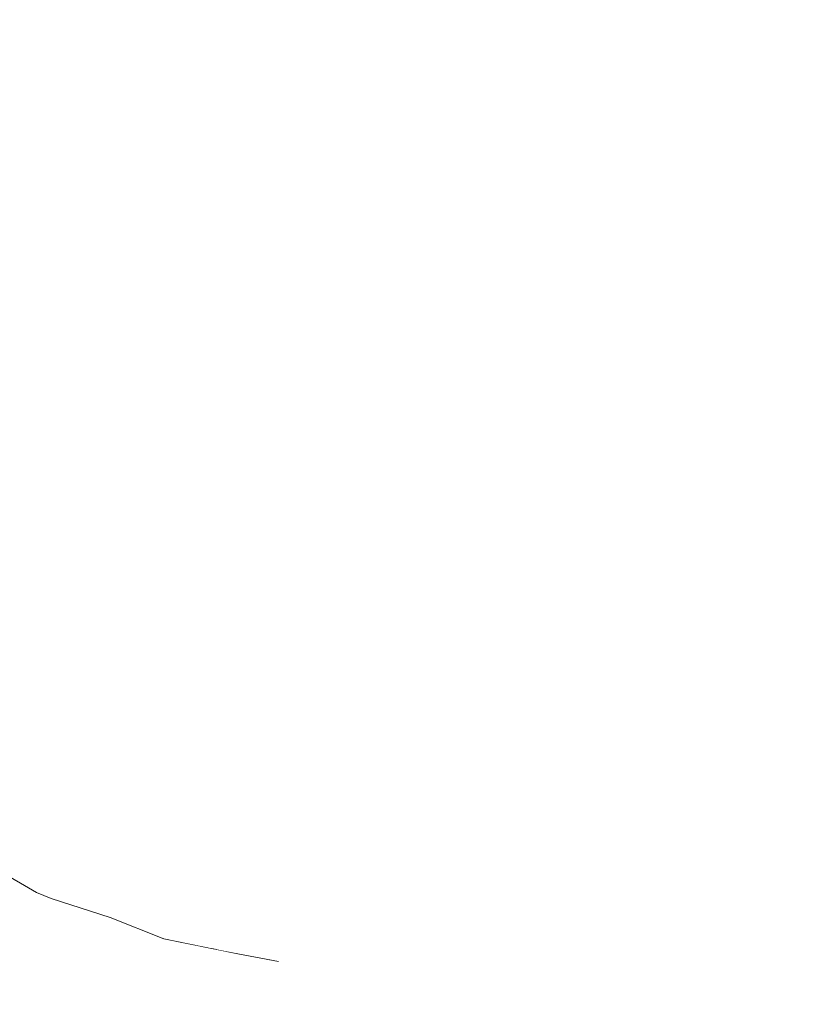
# Model space of a CAD drawing. Header units: millimetres. Extents: x -30280 to 309309, y -17460 to 4378.
# Tile 193 of 256: x 118630 to 118786, y -10867 to -10675. Entities that reach past the tile are written whole.
import ezdxf

# ---------------------------------------------------------------- set-up
doc = ezdxf.new("R2010")
doc.units = ezdxf.units.MM
doc.header["$MEASUREMENT"] = 0
doc.linetypes.add('Wipeout_Contour', pattern=[1000, 0, -1000])
doc.layers.add('P1_PLANTA PRIMERA_3_Nuevo_08_E_Envans secs', color=7, linetype='Continuous')
doc.layers.add('P1_PLANTA PRIMERA_3_Nuevo_09_EI_Mobiliari general', color=7, linetype='Continuous')
doc.layers.add('P1_PLANTA PRIMERA_3_Nuevo_09_EI_Mobiliari general_Pluma_Nº__1', color=7, linetype='Continuous', lineweight=5)

msp = doc.modelspace()

# ---------------------------------------------------------------- wipeouts: each hides what was drawn before it
at = {"color": 254, "linetype": 'Wipeout_Contour', "lineweight": 0, "ltscale": 476948.421878}
msp.add_wipeout([(118897.2, -10710.72), (118897.2, -10675.1), (118616.15, -10675.1), (118616.15, -10710.72)], dxfattribs=at).dxf.layer = 'P1_PLANTA PRIMERA_3_Nuevo_09_EI_Mobiliari general'
at = {"color": 254, "linetype": 'Wipeout_Contour', "lineweight": 0, "ltscale": 5246983.506382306}
msp.add_wipeout([(118605.84, -10825.08), (118588.98, -10801.92), (118590.99, -10824.87), (118592.13, -10834.64), (118594.03, -10851.54), (118595.13, -10866.65), (118595.74, -10878.88), (118596, -10893.93), (118595.43, -10903.77), (118594.73, -10914.29), (118593.74, -10922.88), (118671.34, -10922.99), (118781.55, -10923.75), (118815.26, -10919.73), (118871.24, -10913.07), (118872.52, -10913.3), (118883.05, -10915.18), (118900.03, -10918.38), (118900.74, -10912.43), (118901.97, -10894.78), (118901.75, -10880.74), (118901.19, -10869.29), (118900.2, -10855.18), (118898.88, -10843.83), (118897.25, -10829.69), (118897.01, -10826.9), (118887.3, -10833.7), (118873.72, -10839.67), (118856.56, -10844.53), (118844.76, -10848.52), (118835.51, -10852.46), (118830.18, -10853.9), (118822.31, -10855.77), (118815.25, -10857.21), (118809.07, -10858.35), (118802.19, -10858.74), (118687.02, -10858.74), (118680.67, -10858.35), (118672.76, -10856.85), (118658.37, -10853.9), (118647.92, -10849.74), (118636.44, -10846.05), (118633.61, -10844.92), (118620.43, -10837.23)], dxfattribs=at).dxf.layer = 'P1_PLANTA PRIMERA_3_Nuevo_09_EI_Mobiliari general'

# ---------------------------------------------------------------- next in the draw order: wipeouts: each hides what was drawn before it
at = {"color": 254, "linetype": 'Wipeout_Contour', "lineweight": 0, "ltscale": 6090697.080901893}
msp.add_wipeout([(118589.21, -11027.93), (118639.45, -11029.67), (118664.15, -11037.59), (118671.28, -11038.48), (118673.74, -11040.66), (118678.62, -11042.22), (118717.21, -11042.22), (118725.82, -11032.66), (118775.15, -11034.37), (118773.16, -11076.05), (119759.21, -11076.05), (119759.21, -10741.05), (118986.33, -10741.05), (118986.25, -10743.62), (119013.34, -10748.45), (119030.93, -10757.92), (119037.3, -10770.87), (119030.75, -10783.81), (119013.03, -10793.29), (118988.88, -10796.76), (118986.67, -10796.44), (118988.93, -10821.77), (118990.46, -10834.95), (118991.78, -10846.32), (118993.02, -10862.86), (118993.7, -10876.22), (118994.02, -10892.72), (118993.45, -10904.99), (118992.69, -10916.95), (118991.25, -10930.13), (118989.6, -10940.41), (118987.79, -10946.91), (118984.05, -10954.75), (118980.95, -10960.48), (118984.97, -11021.58), (118980.37, -11022.05), (118973.54, -11022.12), (118965.89, -11022.05), (118961.25, -11021.9), (118960.55, -11023.72), (118953.72, -11026.76), (118823.44, -11026.76), (118819.75, -11028.38), (118816.11, -11026.76), (118814.88, -11026.76), (118813.27, -11028.96), (118807.69, -11031.58), (118806.17, -11032.58), (118799.08, -11029.85), (118797.83, -11026.76), (118591.88, -11026.76)], dxfattribs=at).dxf.layer = 'P1_PLANTA PRIMERA_3_Nuevo_09_EI_Mobiliari general'

# ---------------------------------------------------------------- next in the draw order: wipeouts: each hides what was drawn before it
at = {"color": 254, "linetype": 'Wipeout_Contour', "lineweight": 0, "ltscale": 357885.214562}
msp.add_wipeout([(118912.78, -10710.72), (118606.52, -10756.06), (118912.78, -10756.06)], dxfattribs=at).dxf.layer = 'P1_PLANTA PRIMERA_3_Nuevo_09_EI_Mobiliari general'

# ---------------------------------------------------------------- next in the draw order: wipeouts: each hides what was drawn before it
at = {"color": 254, "linetype": 'Wipeout_Contour', "lineweight": 0, "ltscale": 357577.017633}
msp.add_wipeout([(118606.52, -10756.06), (118912.78, -10710.72), (118606.52, -10710.72)], dxfattribs=at).dxf.layer = 'P1_PLANTA PRIMERA_3_Nuevo_09_EI_Mobiliari general'

# ---------------------------------------------------------------- next in the draw order: wipeouts: each hides what was drawn before it
at = {"color": 254, "linetype": 'Wipeout_Contour', "lineweight": 0, "ltscale": 4517650.119343}
msp.add_wipeout([(118907.82, -9376.05), (117667.21, -9376.05), (117667.21, -10716.05), (117990.22, -10716.05), (117983.78, -10619.5), (117966.69, -10503.46), (117971.3, -10502.58), (117974.63, -10502.58), (117973.22, -10493.75), (117995.8, -10486.48), (118228.96, -10486.48), (118206.84, -10264.95), (118206.95, -10258.51), (118208.58, -10252.52), (118211.62, -10247.37), (118215.84, -10243.42), (118220.98, -10240.93), (118232.14, -10236.05), (118237.83, -10235.2), (118657.32, -10235.2), (118663.18, -10236.05), (118668.81, -10238.53), (118673.83, -10242.48), (118677.89, -10247.63), (118680.72, -10253.63), (118682.12, -10260.06), (118699.73, -10436.38), (118710.25, -10436.54), (118728.98, -10437.06), (118803.05, -10437.06), (118815.95, -10436.73), (118822.56, -10436.54), (118826.03, -10436.47), (118839.72, -10436.12), (118850.46, -10435.98), (118874.19, -10437.9), (118890.27, -10439.46), (118907.82, -10443.57)], dxfattribs=at).dxf.layer = 'P1_PLANTA PRIMERA_3_Nuevo_08_E_Envans secs'
at = {"color": 254, "linetype": 'Wipeout_Contour', "lineweight": 0, "ltscale": 357895.433297}
msp.add_wipeout([(118912.78, -10756.06), (118606.52, -10790.06), (118912.78, -10790.06)], dxfattribs=at).dxf.layer = 'P1_PLANTA PRIMERA_3_Nuevo_09_EI_Mobiliari general'

# ---------------------------------------------------------------- next in the draw order: wipeouts: each hides what was drawn before it
at = {"color": 254, "linetype": 'Wipeout_Contour', "lineweight": 0, "ltscale": 357588.25407}
msp.add_wipeout([(118606.52, -10790.06), (118912.78, -10756.06), (118606.52, -10756.06)], dxfattribs=at).dxf.layer = 'P1_PLANTA PRIMERA_3_Nuevo_09_EI_Mobiliari general'

# ---------------------------------------------------------------- next in the draw order: wipeouts: each hides what was drawn before it
at = {"color": 254, "linetype": 'Wipeout_Contour', "lineweight": 0, "ltscale": 357900.553136}
msp.add_wipeout([(118912.78, -10790.06), (118606.52, -10801.39), (118912.78, -10801.39)], dxfattribs=at).dxf.layer = 'P1_PLANTA PRIMERA_3_Nuevo_09_EI_Mobiliari general'

# ---------------------------------------------------------------- next in the draw order: wipeouts: each hides what was drawn before it
at = {"color": 254, "linetype": 'Wipeout_Contour', "lineweight": 0, "ltscale": 357595.42455}
msp.add_wipeout([(118606.52, -10801.39), (118912.78, -10790.06), (118606.52, -10790.06)], dxfattribs=at).dxf.layer = 'P1_PLANTA PRIMERA_3_Nuevo_09_EI_Mobiliari general'

# ---------------------------------------------------------------- next in the draw order: wipeouts: each hides what was drawn before it
at = {"color": 254, "linetype": 'Wipeout_Contour', "lineweight": 0, "ltscale": 357903.694985}
msp.add_wipeout([(118912.78, -10801.39), (118620.97, -10822.19), (118896.61, -10822.19)], dxfattribs=at).dxf.layer = 'P1_PLANTA PRIMERA_3_Nuevo_09_EI_Mobiliari general'

# ---------------------------------------------------------------- next in the draw order: wipeouts: each hides what was drawn before it
at = {"color": 254, "linetype": 'Wipeout_Contour', "lineweight": 0, "ltscale": 357613.712949}
msp.add_wipeout([(118620.97, -10822.19), (118912.78, -10801.39), (118606.52, -10801.39)], dxfattribs=at).dxf.layer = 'P1_PLANTA PRIMERA_3_Nuevo_09_EI_Mobiliari general'

# ---------------------------------------------------------------- next in the draw order: wipeouts: each hides what was drawn before it
at = {"color": 254, "linetype": 'Wipeout_Contour', "lineweight": 0, "ltscale": 357889.743337}
msp.add_wipeout([(118896.61, -10822.19), (118633.99, -10832.04), (118882.07, -10832.04)], dxfattribs=at).dxf.layer = 'P1_PLANTA PRIMERA_3_Nuevo_09_EI_Mobiliari general'

# ---------------------------------------------------------------- next in the draw order: wipeouts: each hides what was drawn before it
at = {"color": 254, "linetype": 'Wipeout_Contour', "lineweight": 0, "ltscale": 357629.635714}
msp.add_wipeout([(118633.99, -10832.04), (118896.61, -10822.19), (118620.97, -10822.19)], dxfattribs=at).dxf.layer = 'P1_PLANTA PRIMERA_3_Nuevo_09_EI_Mobiliari general'

# ---------------------------------------------------------------- next in the draw order: wipeouts: each hides what was drawn before it
at = {"color": 254, "linetype": 'Wipeout_Contour', "lineweight": 0, "ltscale": 357359.067398}
msp.add_wipeout([(118620.97, -10822.19), (118624.06, -10832.77), (118633.99, -10832.04)], dxfattribs=at).dxf.layer = 'P1_PLANTA PRIMERA_3_Nuevo_09_EI_Mobiliari general'
at = {"color": 254, "linetype": 'Wipeout_Contour', "lineweight": 0, "ltscale": 357875.711417}
msp.add_wipeout([(118882.07, -10832.04), (118645.7, -10837.21), (118868.97, -10837.21)], dxfattribs=at).dxf.layer = 'P1_PLANTA PRIMERA_3_Nuevo_09_EI_Mobiliari general'

# ---------------------------------------------------------------- next in the draw order: wipeouts: each hides what was drawn before it
at = {"color": 254, "linetype": 'Wipeout_Contour', "lineweight": 0, "ltscale": 357642.038037}
msp.add_wipeout([(118645.7, -10837.21), (118882.07, -10832.04), (118633.99, -10832.04)], dxfattribs=at).dxf.layer = 'P1_PLANTA PRIMERA_3_Nuevo_09_EI_Mobiliari general'

# ---------------------------------------------------------------- next in the draw order: wipeouts: each hides what was drawn before it
at = {"color": 254, "linetype": 'Wipeout_Contour', "lineweight": 0, "ltscale": 357398.220039}
msp.add_wipeout([(118633.99, -10832.04), (118636.78, -10838.29), (118645.7, -10837.21)], dxfattribs=at).dxf.layer = 'P1_PLANTA PRIMERA_3_Nuevo_09_EI_Mobiliari general'
at = {"color": 254, "linetype": 'Wipeout_Contour', "lineweight": 0, "ltscale": 357862.315707}
msp.add_wipeout([(118868.97, -10837.21), (118656.18, -10840.24), (118857.12, -10840.24)], dxfattribs=at).dxf.layer = 'P1_PLANTA PRIMERA_3_Nuevo_09_EI_Mobiliari general'

# ---------------------------------------------------------------- next in the draw order: wipeouts: each hides what was drawn before it
at = {"color": 254, "linetype": 'Wipeout_Contour', "lineweight": 0, "ltscale": 357375.659811}
msp.add_wipeout([(118636.78, -10838.29), (118633.99, -10832.04), (118624.06, -10832.77)], dxfattribs=at).dxf.layer = 'P1_PLANTA PRIMERA_3_Nuevo_09_EI_Mobiliari general'
at = {"color": 254, "linetype": 'Wipeout_Contour', "lineweight": 0, "ltscale": 357652.303512}
msp.add_wipeout([(118656.18, -10840.24), (118868.97, -10837.21), (118645.7, -10837.21)], dxfattribs=at).dxf.layer = 'P1_PLANTA PRIMERA_3_Nuevo_09_EI_Mobiliari general'

# ---------------------------------------------------------------- next in the draw order: wipeouts: each hides what was drawn before it
at = {"color": 254, "linetype": 'Wipeout_Contour', "lineweight": 0, "ltscale": 357375.222517}
msp.add_wipeout([(118624.06, -10832.77), (118632.69, -10839.67), (118636.78, -10838.29)], dxfattribs=at).dxf.layer = 'P1_PLANTA PRIMERA_3_Nuevo_09_EI_Mobiliari general'
at = {"color": 254, "linetype": 'Wipeout_Contour', "lineweight": 0, "ltscale": 357432.664487}
msp.add_wipeout([(118645.7, -10837.21), (118648.16, -10841.41), (118656.18, -10840.24)], dxfattribs=at).dxf.layer = 'P1_PLANTA PRIMERA_3_Nuevo_09_EI_Mobiliari general'
at = {"color": 254, "linetype": 'Wipeout_Contour', "lineweight": 0, "ltscale": 357850.047453}
msp.add_wipeout([(118857.12, -10840.24), (118665.63, -10842.67), (118846.48, -10842.67)], dxfattribs=at).dxf.layer = 'P1_PLANTA PRIMERA_3_Nuevo_09_EI_Mobiliari general'

# ---------------------------------------------------------------- next in the draw order: wipeouts: each hides what was drawn before it
at = {"color": 254, "linetype": 'Wipeout_Contour', "lineweight": 0, "ltscale": 357357.859093}
msp.add_wipeout([(118632.69, -10839.67), (118624.06, -10832.77), (118619.5, -10833.7)], dxfattribs=at).dxf.layer = 'P1_PLANTA PRIMERA_3_Nuevo_09_EI_Mobiliari general'
at = {"color": 254, "linetype": 'Wipeout_Contour', "lineweight": 0, "ltscale": 357412.582684}
msp.add_wipeout([(118648.16, -10841.41), (118645.7, -10837.21), (118636.78, -10838.29)], dxfattribs=at).dxf.layer = 'P1_PLANTA PRIMERA_3_Nuevo_09_EI_Mobiliari general'
at = {"color": 254, "linetype": 'Wipeout_Contour', "lineweight": 0, "ltscale": 357661.116632}
msp.add_wipeout([(118665.63, -10842.67), (118857.12, -10840.24), (118656.18, -10840.24)], dxfattribs=at).dxf.layer = 'P1_PLANTA PRIMERA_3_Nuevo_09_EI_Mobiliari general'

# ---------------------------------------------------------------- next in the draw order: wipeouts: each hides what was drawn before it
at = {"color": 254, "linetype": 'Wipeout_Contour', "lineweight": 0, "ltscale": 357367.922871}
msp.add_wipeout([(118632.69, -10839.67), (118619.5, -10833.7), (118633.61, -10844.92)], dxfattribs=at).dxf.layer = 'P1_PLANTA PRIMERA_3_Nuevo_09_EI_Mobiliari general'
at = {"color": 254, "linetype": 'Wipeout_Contour', "lineweight": 0, "ltscale": 357412.03368}
msp.add_wipeout([(118636.78, -10838.29), (118644.49, -10842.89), (118648.16, -10841.41)], dxfattribs=at).dxf.layer = 'P1_PLANTA PRIMERA_3_Nuevo_09_EI_Mobiliari general'
at = {"color": 254, "linetype": 'Wipeout_Contour', "lineweight": 0, "ltscale": 357463.469517}
msp.add_wipeout([(118656.18, -10840.24), (118658.44, -10844.04), (118665.63, -10842.67)], dxfattribs=at).dxf.layer = 'P1_PLANTA PRIMERA_3_Nuevo_09_EI_Mobiliari general'
at = {"color": 254, "linetype": 'Wipeout_Contour', "lineweight": 0, "ltscale": 357838.515786}
msp.add_wipeout([(118846.48, -10842.67), (118674.03, -10843.37), (118836.79, -10843.37)], dxfattribs=at).dxf.layer = 'P1_PLANTA PRIMERA_3_Nuevo_09_EI_Mobiliari general'

# ---------------------------------------------------------------- next in the draw order: wipeouts: each hides what was drawn before it
at = {"color": 254, "linetype": 'Wipeout_Contour', "lineweight": 0, "ltscale": 357356.334288}
msp.add_wipeout([(118619.5, -10833.7), (118620.43, -10837.23), (118633.61, -10844.92)], dxfattribs=at).dxf.layer = 'P1_PLANTA PRIMERA_3_Nuevo_09_EI_Mobiliari general'
at = {"color": 254, "linetype": 'Wipeout_Contour', "lineweight": 0, "ltscale": 357668.804301}
msp.add_wipeout([(118674.03, -10843.37), (118846.48, -10842.67), (118665.63, -10842.67)], dxfattribs=at).dxf.layer = 'P1_PLANTA PRIMERA_3_Nuevo_09_EI_Mobiliari general'

# ---------------------------------------------------------------- next in the draw order: wipeouts: each hides what was drawn before it
at = {"color": 254, "linetype": 'Wipeout_Contour', "lineweight": 0, "ltscale": 357396.769148}
msp.add_wipeout([(118644.49, -10842.89), (118636.78, -10838.29), (118632.69, -10839.67)], dxfattribs=at).dxf.layer = 'P1_PLANTA PRIMERA_3_Nuevo_09_EI_Mobiliari general'
at = {"color": 254, "linetype": 'Wipeout_Contour', "lineweight": 0, "ltscale": 357490.689436}
msp.add_wipeout([(118665.63, -10842.67), (118667.58, -10844.89), (118674.03, -10843.37)], dxfattribs=at).dxf.layer = 'P1_PLANTA PRIMERA_3_Nuevo_09_EI_Mobiliari general'
at = {"color": 254, "linetype": 'Wipeout_Contour', "lineweight": 0, "ltscale": 357827.92783}
msp.add_wipeout([(118836.79, -10843.37), (118681.6, -10844.1), (118828.08, -10844.1)], dxfattribs=at).dxf.layer = 'P1_PLANTA PRIMERA_3_Nuevo_09_EI_Mobiliari general'

# ---------------------------------------------------------------- next in the draw order: wipeouts: each hides what was drawn before it
at = {"color": 254, "linetype": 'Wipeout_Contour', "lineweight": 0, "ltscale": 357405.668024}
msp.add_wipeout([(118644.49, -10842.89), (118632.69, -10839.67), (118645.36, -10848.52)], dxfattribs=at).dxf.layer = 'P1_PLANTA PRIMERA_3_Nuevo_09_EI_Mobiliari general'
at = {"color": 254, "linetype": 'Wipeout_Contour', "lineweight": 0, "ltscale": 357675.249453}
msp.add_wipeout([(118681.6, -10844.1), (118836.79, -10843.37), (118674.03, -10843.37)], dxfattribs=at).dxf.layer = 'P1_PLANTA PRIMERA_3_Nuevo_09_EI_Mobiliari general'

# ---------------------------------------------------------------- next in the draw order: wipeouts: each hides what was drawn before it
at = {"color": 254, "linetype": 'Wipeout_Contour', "lineweight": 0, "ltscale": 357395.896193}
msp.add_wipeout([(118632.69, -10839.67), (118633.61, -10844.92), (118645.36, -10848.52)], dxfattribs=at).dxf.layer = 'P1_PLANTA PRIMERA_3_Nuevo_09_EI_Mobiliari general'
at = {"color": 254, "linetype": 'Wipeout_Contour', "lineweight": 0, "ltscale": 357514.990923}
msp.add_wipeout([(118674.03, -10843.37), (118675.81, -10845.71), (118681.6, -10844.1)], dxfattribs=at).dxf.layer = 'P1_PLANTA PRIMERA_3_Nuevo_09_EI_Mobiliari general'

# ---------------------------------------------------------------- next in the draw order: wipeouts: each hides what was drawn before it
at = {"color": 254, "linetype": 'Wipeout_Contour', "lineweight": 0, "ltscale": 357411.244841}
msp.add_wipeout([(118633.61, -10844.92), (118647.92, -10849.74), (118645.36, -10848.52)], dxfattribs=at).dxf.layer = 'P1_PLANTA PRIMERA_3_Nuevo_09_EI_Mobiliari general'

# ---------------------------------------------------------------- next in the draw order: wipeouts: each hides what was drawn before it
at = {"color": 254, "linetype": 'Wipeout_Contour', "lineweight": 0, "ltscale": 357402.709704}
msp.add_wipeout([(118647.92, -10849.74), (118633.61, -10844.92), (118636.44, -10846.05)], dxfattribs=at).dxf.layer = 'P1_PLANTA PRIMERA_3_Nuevo_09_EI_Mobiliari general'

# ---------------------------------------------------------------- next in the draw order: linework, layer by layer
at = {"layer": 'P1_PLANTA PRIMERA_3_Nuevo_09_EI_Mobiliari general_Pluma_Nº__1', "color": 7, "linetype": 'Continuous', "lineweight": 5}
for p, q in [((118620.43, -10837.23), (118633.61, -10844.92)), ((118633.61, -10844.92), (118636.44, -10846.05))]:
    msp.add_line(p, q, dxfattribs=at)

# ---------------------------------------------------------------- next in the draw order: wipeouts: each hides what was drawn before it
at = {"color": 254, "linetype": 'Wipeout_Contour', "lineweight": 0, "ltscale": 357445.383825}
msp.add_wipeout([(118658.44, -10844.04), (118656.18, -10840.24), (118648.16, -10841.41)], dxfattribs=at).dxf.layer = 'P1_PLANTA PRIMERA_3_Nuevo_09_EI_Mobiliari general'

# ---------------------------------------------------------------- next in the draw order: wipeouts: each hides what was drawn before it
at = {"color": 254, "linetype": 'Wipeout_Contour', "lineweight": 0, "ltscale": 357445.001863}
msp.add_wipeout([(118648.16, -10841.41), (118655.16, -10845.79), (118658.44, -10844.04)], dxfattribs=at).dxf.layer = 'P1_PLANTA PRIMERA_3_Nuevo_09_EI_Mobiliari general'

# ---------------------------------------------------------------- next in the draw order: wipeouts: each hides what was drawn before it
at = {"color": 254, "linetype": 'Wipeout_Contour', "lineweight": 0, "ltscale": 357431.319506}
msp.add_wipeout([(118655.16, -10845.79), (118648.16, -10841.41), (118644.49, -10842.89)], dxfattribs=at).dxf.layer = 'P1_PLANTA PRIMERA_3_Nuevo_09_EI_Mobiliari general'
at = {"color": 254, "linetype": 'Wipeout_Contour', "lineweight": 0, "ltscale": 357474.696306}
msp.add_wipeout([(118667.58, -10844.89), (118665.63, -10842.67), (118658.44, -10844.04)], dxfattribs=at).dxf.layer = 'P1_PLANTA PRIMERA_3_Nuevo_09_EI_Mobiliari general'

# ---------------------------------------------------------------- next in the draw order: wipeouts: each hides what was drawn before it
at = {"color": 254, "linetype": 'Wipeout_Contour', "lineweight": 0, "ltscale": 357439.605835}
msp.add_wipeout([(118655.16, -10845.79), (118644.49, -10842.89), (118656.05, -10852.46)], dxfattribs=at).dxf.layer = 'P1_PLANTA PRIMERA_3_Nuevo_09_EI_Mobiliari general'
at = {"color": 254, "linetype": 'Wipeout_Contour', "lineweight": 0, "ltscale": 357474.182573}
msp.add_wipeout([(118658.44, -10844.04), (118664.66, -10846.82), (118667.58, -10844.89)], dxfattribs=at).dxf.layer = 'P1_PLANTA PRIMERA_3_Nuevo_09_EI_Mobiliari general'

# ---------------------------------------------------------------- next in the draw order: wipeouts: each hides what was drawn before it
at = {"color": 254, "linetype": 'Wipeout_Contour', "lineweight": 0, "ltscale": 357430.966346}
msp.add_wipeout([(118644.49, -10842.89), (118645.36, -10848.52), (118656.05, -10852.46)], dxfattribs=at).dxf.layer = 'P1_PLANTA PRIMERA_3_Nuevo_09_EI_Mobiliari general'
at = {"color": 254, "linetype": 'Wipeout_Contour', "lineweight": 0, "ltscale": 357500.585875}
msp.add_wipeout([(118675.81, -10845.71), (118674.03, -10843.37), (118667.58, -10844.89)], dxfattribs=at).dxf.layer = 'P1_PLANTA PRIMERA_3_Nuevo_09_EI_Mobiliari general'

# ---------------------------------------------------------------- next in the draw order: wipeouts: each hides what was drawn before it
at = {"color": 254, "linetype": 'Wipeout_Contour', "lineweight": 0, "ltscale": 357462.265123}
msp.add_wipeout([(118664.66, -10846.82), (118658.44, -10844.04), (118655.16, -10845.79)], dxfattribs=at).dxf.layer = 'P1_PLANTA PRIMERA_3_Nuevo_09_EI_Mobiliari general'
at = {"color": 254, "linetype": 'Wipeout_Contour', "lineweight": 0, "ltscale": 357500.242201}
msp.add_wipeout([(118667.58, -10844.89), (118673.22, -10847.75), (118675.81, -10845.71)], dxfattribs=at).dxf.layer = 'P1_PLANTA PRIMERA_3_Nuevo_09_EI_Mobiliari general'
at = {"color": 254, "linetype": 'Wipeout_Contour', "lineweight": 0, "ltscale": 357445.067107}
msp.add_wipeout([(118645.36, -10848.52), (118658.37, -10853.9), (118656.05, -10852.46)], dxfattribs=at).dxf.layer = 'P1_PLANTA PRIMERA_3_Nuevo_09_EI_Mobiliari general'

# ---------------------------------------------------------------- next in the draw order: wipeouts: each hides what was drawn before it
at = {"color": 254, "linetype": 'Wipeout_Contour', "lineweight": 0, "ltscale": 357437.297792}
msp.add_wipeout([(118658.37, -10853.9), (118645.36, -10848.52), (118647.92, -10849.74)], dxfattribs=at).dxf.layer = 'P1_PLANTA PRIMERA_3_Nuevo_09_EI_Mobiliari general'

# ---------------------------------------------------------------- next in the draw order: linework, layer by layer
at = {"layer": 'P1_PLANTA PRIMERA_3_Nuevo_09_EI_Mobiliari general_Pluma_Nº__1', "color": 7, "linetype": 'Continuous', "lineweight": 5}
msp.add_line((118636.44, -10846.05), (118647.92, -10849.74), dxfattribs=at)

# ---------------------------------------------------------------- next in the draw order: wipeouts: each hides what was drawn before it
at = {"color": 254, "linetype": 'Wipeout_Contour', "lineweight": 0, "ltscale": 357469.686}
msp.add_wipeout([(118664.66, -10846.82), (118655.16, -10845.79), (118665.57, -10854.18)], dxfattribs=at).dxf.layer = 'P1_PLANTA PRIMERA_3_Nuevo_09_EI_Mobiliari general'

# ---------------------------------------------------------------- next in the draw order: wipeouts: each hides what was drawn before it
at = {"color": 254, "linetype": 'Wipeout_Contour', "lineweight": 0, "ltscale": 357462.51131}
msp.add_wipeout([(118655.16, -10845.79), (118656.05, -10852.46), (118665.57, -10854.18)], dxfattribs=at).dxf.layer = 'P1_PLANTA PRIMERA_3_Nuevo_09_EI_Mobiliari general'

# ---------------------------------------------------------------- next in the draw order: wipeouts: each hides what was drawn before it
at = {"color": 254, "linetype": 'Wipeout_Contour', "lineweight": 0, "ltscale": 357489.613616}
msp.add_wipeout([(118673.22, -10847.75), (118667.58, -10844.89), (118664.66, -10846.82)], dxfattribs=at).dxf.layer = 'P1_PLANTA PRIMERA_3_Nuevo_09_EI_Mobiliari general'
at = {"color": 254, "linetype": 'Wipeout_Contour', "lineweight": 0, "ltscale": 357475.142682}
msp.add_wipeout([(118656.05, -10852.46), (118667.69, -10855.77), (118665.57, -10854.18)], dxfattribs=at).dxf.layer = 'P1_PLANTA PRIMERA_3_Nuevo_09_EI_Mobiliari general'

# ---------------------------------------------------------------- next in the draw order: wipeouts: each hides what was drawn before it
at = {"color": 254, "linetype": 'Wipeout_Contour', "lineweight": 0, "ltscale": 357468.554603}
msp.add_wipeout([(118667.69, -10855.77), (118656.05, -10852.46), (118658.37, -10853.9)], dxfattribs=at).dxf.layer = 'P1_PLANTA PRIMERA_3_Nuevo_09_EI_Mobiliari general'

# ---------------------------------------------------------------- next in the draw order: linework, layer by layer
at = {"layer": 'P1_PLANTA PRIMERA_3_Nuevo_09_EI_Mobiliari general_Pluma_Nº__1', "color": 7, "linetype": 'Continuous', "lineweight": 5}
msp.add_line((118647.92, -10849.74), (118658.37, -10853.9), dxfattribs=at)

# ---------------------------------------------------------------- next in the draw order: wipeouts: each hides what was drawn before it
at = {"color": 254, "linetype": 'Wipeout_Contour', "lineweight": 0, "ltscale": 357496.530386}
msp.add_wipeout([(118673.22, -10847.75), (118664.66, -10846.82), (118674.16, -10855.54)], dxfattribs=at).dxf.layer = 'P1_PLANTA PRIMERA_3_Nuevo_09_EI_Mobiliari general'

# ---------------------------------------------------------------- next in the draw order: wipeouts: each hides what was drawn before it
at = {"color": 254, "linetype": 'Wipeout_Contour', "lineweight": 0, "ltscale": 357490.372189}
msp.add_wipeout([(118664.66, -10846.82), (118665.57, -10854.18), (118674.16, -10855.54)], dxfattribs=at).dxf.layer = 'P1_PLANTA PRIMERA_3_Nuevo_09_EI_Mobiliari general'

# ---------------------------------------------------------------- next in the draw order: wipeouts: each hides what was drawn before it
at = {"color": 254, "linetype": 'Wipeout_Contour', "lineweight": 0, "ltscale": 357501.949054}
msp.add_wipeout([(118665.57, -10854.18), (118676.09, -10857.21), (118674.16, -10855.54)], dxfattribs=at).dxf.layer = 'P1_PLANTA PRIMERA_3_Nuevo_09_EI_Mobiliari general'

# ---------------------------------------------------------------- next in the draw order: wipeouts: each hides what was drawn before it
at = {"color": 254, "linetype": 'Wipeout_Contour', "lineweight": 0, "ltscale": 357496.14687}
msp.add_wipeout([(118676.09, -10857.21), (118665.57, -10854.18), (118667.69, -10855.77)], dxfattribs=at).dxf.layer = 'P1_PLANTA PRIMERA_3_Nuevo_09_EI_Mobiliari general'

# ---------------------------------------------------------------- next in the draw order: wipeouts: each hides what was drawn before it
at = {"color": 254, "linetype": 'Wipeout_Contour', "lineweight": 0, "ltscale": 357511.12166}
msp.add_wipeout([(118667.69, -10855.77), (118680.67, -10858.35), (118676.09, -10857.21)], dxfattribs=at).dxf.layer = 'P1_PLANTA PRIMERA_3_Nuevo_09_EI_Mobiliari general'

# ---------------------------------------------------------------- next in the draw order: wipeouts: each hides what was drawn before it
at = {"color": 254, "linetype": 'Wipeout_Contour', "lineweight": 0, "ltscale": 1669414.292830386}
msp.add_wipeout([(118675.81, -10845.71), (118673.22, -10847.75), (118674.16, -10855.54), (118676.09, -10857.21), (118680.67, -10858.35), (118687.02, -10858.74), (118802.19, -10858.74), (118809.07, -10858.35), (118815.25, -10857.21), (118819.52, -10855.54), (118831.36, -10847.75), (118831.62, -10845.71), (118828.08, -10844.1), (118681.6, -10844.1)], dxfattribs=at).dxf.layer = 'P1_PLANTA PRIMERA_3_Nuevo_09_EI_Mobiliari general'

# ---------------------------------------------------------------- next in the draw order: linework, layer by layer
at = {"layer": 'P1_PLANTA PRIMERA_3_Nuevo_09_EI_Mobiliari general_Pluma_Nº__1', "color": 7, "linetype": 'Continuous', "lineweight": 5}
for p, q in [((118658.37, -10853.9), (118672.76, -10856.85)), ((118672.76, -10856.85), (118680.67, -10858.35))]:
    msp.add_line(p, q, dxfattribs=at)

doc.saveas('drawing.dxf')
